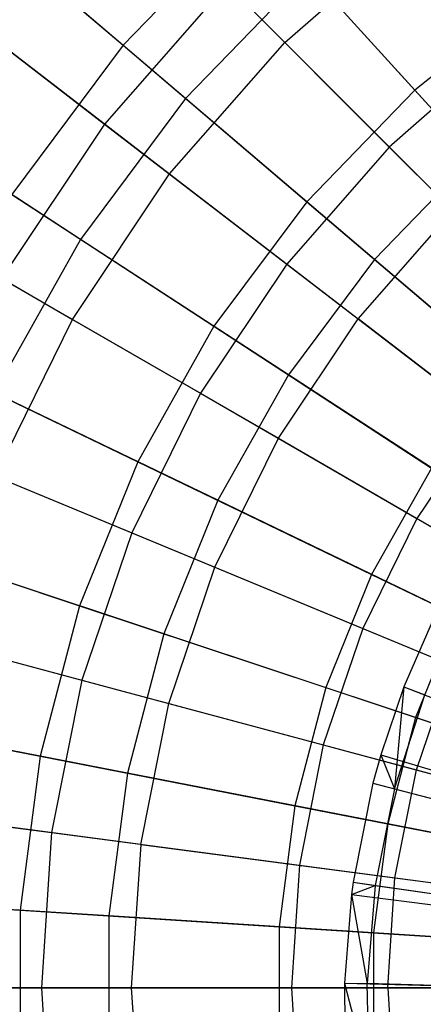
# Model space of a CAD drawing. Extents: x 0.2 to 40.1, y -6.7 to 6.7.
# Tile 12 of 256: x 1.351 to 1.755, y -3.396 to -2.411. Entities that reach past the tile are written whole.
import ezdxf

# ---------------------------------------------------------------- set-up
doc = ezdxf.new("R2010")
doc.units = 0
doc.header["$MEASUREMENT"] = 0
doc.layers.get('0').update_dxf_attribs({"color": 13, "linetype": 'CONTINUOUS'})

# ---------------------------------------------------------------- blocks, each defined once
blk = doc.blocks.new('SNOWBALL_XIV_PM3_STL')
at = {"color": 0}
for p, q in [((1.46413, -2.28201, 5.52252), (1.61633, -2.43422, 5.32787)), ((1.46413, -2.28201, 5.52252), (1.61633, -2.43422, 5.32787)), ((1.28778, -2.29507, 8.8151), (1.45453, -2.43702, 9.0091)), ((1.28778, -2.29507, 8.8151), (1.45453, -2.43702, 9.0091)), ((1.58414, -2.30318, 9.0091), (1.45453, -2.43702, 9.0091)), ((1.58414, -2.30318, 9.0091), (1.45453, -2.43702, 9.0091)), ((1.58414, -2.30318, 9.0091), (1.74635, -2.4818, 9.17455)), ((1.58414, -2.30318, 9.0091), (1.74635, -2.4818, 9.17455)), ((1.61633, -2.43422, 5.32787), (1.7478, -2.31892, 5.32787)), ((1.61633, -2.43422, 5.32787), (1.7478, -2.31892, 5.32787)), ((1.51703, -2.49023, 5.22432), (1.34404, -2.34296, 5.40864)), ((1.51703, -2.49023, 5.22432), (1.34404, -2.34296, 5.40864)), ((1.63932, -2.36395, 5.22432), (1.51703, -2.49023, 5.22432)), ((1.63932, -2.36395, 5.22432), (1.51703, -2.49023, 5.22432)), ((1.80621, -2.54771, 5.06949), (1.63932, -2.36395, 5.22432)), ((1.80621, -2.54771, 5.06949), (1.63932, -2.36395, 5.22432)), ((1.55829, -2.37617, 8.89304), (1.43591, -2.51571, 8.89304)), ((1.55829, -2.37617, 8.89304), (1.43591, -2.51571, 8.89304)), ((1.55829, -2.37617, 8.89304), (1.72088, -2.53876, 9.0701)), ((1.55829, -2.37617, 8.89304), (1.72088, -2.53876, 9.0701)), ((1.27243, -2.39027, 8.6887), (1.43591, -2.51571, 8.89304)), ((1.27243, -2.39027, 8.6887), (1.43591, -2.51571, 8.89304)), ((1.86784, -2.38492, 9.17455), (1.74635, -2.4818, 9.17455)), ((1.86784, -2.38492, 9.17455), (1.74635, -2.4818, 9.17455)), ((1.33027, -2.43465, 5.52252), (1.50104, -2.56569, 5.32787)), ((1.33027, -2.43465, 5.52252), (1.50104, -2.56569, 5.32787)), ((1.45453, -2.43702, 9.0091), (1.34309, -2.58633, 9.0091)), ((1.45453, -2.43702, 9.0091), (1.34309, -2.58633, 9.0091)), ((1.45453, -2.43702, 9.0091), (1.63825, -2.59343, 9.17455)), ((1.45453, -2.43702, 9.0091), (1.63825, -2.59343, 9.17455)), ((1.50104, -2.56569, 5.32787), (1.61633, -2.43422, 5.32787)), ((1.50104, -2.56569, 5.32787), (1.61633, -2.43422, 5.32787)), ((1.78451, -2.6024, 5.16159), (1.61633, -2.43422, 5.32787)), ((1.78451, -2.6024, 5.16159), (1.61633, -2.43422, 5.32787)), ((1.83781, -2.43621, 9.0701), (1.72088, -2.53876, 9.0701)), ((1.83781, -2.43621, 9.0701), (1.72088, -2.53876, 9.0701)), ((1.51703, -2.49023, 5.22432), (1.41189, -2.63111, 5.22432)), ((1.51703, -2.49023, 5.22432), (1.41189, -2.63111, 5.22432)), ((1.70604, -2.65114, 5.06949), (1.51703, -2.49023, 5.22432)), ((1.70604, -2.65114, 5.06949), (1.51703, -2.49023, 5.22432)), ((1.74635, -2.4818, 9.17455), (1.63825, -2.59343, 9.17455)), ((1.74635, -2.4818, 9.17455), (1.63825, -2.59343, 9.17455)), ((1.74635, -2.4818, 9.17455), (1.92107, -2.67419, 9.3089)), ((1.74635, -2.4818, 9.17455), (1.92107, -2.67419, 9.3089)), ((1.41189, -2.63111, 5.22432), (1.22148, -2.50717, 5.40864)), ((1.41189, -2.63111, 5.22432), (1.22148, -2.50717, 5.40864)), ((1.43591, -2.51571, 8.89304), (1.33279, -2.67004, 8.89304)), ((1.43591, -2.51571, 8.89304), (1.33279, -2.67004, 8.89304)), ((1.43591, -2.51571, 8.89304), (1.61833, -2.65569, 9.0701)), ((1.43591, -2.51571, 8.89304), (1.61833, -2.65569, 9.0701)), ((1.72088, -2.53876, 9.0701), (1.61833, -2.65569, 9.0701)), ((1.72088, -2.53876, 9.0701), (1.61833, -2.65569, 9.0701)), ((1.72088, -2.53876, 9.0701), (1.89781, -2.71569, 9.2171)), ((1.72088, -2.53876, 9.0701), (1.89781, -2.71569, 9.2171)), ((1.80621, -2.54771, 5.06949), (1.70604, -2.65114, 5.06949)), ((1.80621, -2.54771, 5.06949), (1.70604, -2.65114, 5.06949)), ((1.40389, -2.71108, 5.32787), (1.50104, -2.56569, 5.32787)), ((1.40389, -2.71108, 5.32787), (1.50104, -2.56569, 5.32787)), ((1.50104, -2.56569, 5.32787), (1.68973, -2.71048, 5.16159)), ((1.50104, -2.56569, 5.32787), (1.68973, -2.71048, 5.16159)), ((1.34309, -2.58633, 9.0091), (1.54531, -2.71796, 9.17455)), ((1.34309, -2.58633, 9.0091), (1.54531, -2.71796, 9.17455)), ((1.63825, -2.59343, 9.17455), (1.54531, -2.71796, 9.17455)), ((1.63825, -2.59343, 9.17455), (1.54531, -2.71796, 9.17455)), ((1.63825, -2.59343, 9.17455), (1.83614, -2.76189, 9.3089)), ((1.63825, -2.59343, 9.17455), (1.83614, -2.76189, 9.3089)), ((1.21747, -2.60346, 5.52252), (1.40389, -2.71108, 5.32787)), ((1.21747, -2.60346, 5.52252), (1.40389, -2.71108, 5.32787)), ((1.68973, -2.71048, 5.16159), (1.78451, -2.6024, 5.16159)), ((1.68973, -2.71048, 5.16159), (1.78451, -2.6024, 5.16159)), ((1.41189, -2.63111, 5.22432), (1.32563, -2.78428, 5.22432)), ((1.41189, -2.63111, 5.22432), (1.32563, -2.78428, 5.22432)), ((1.61993, -2.76653, 5.06949), (1.41189, -2.63111, 5.22432)), ((1.61993, -2.76653, 5.06949), (1.41189, -2.63111, 5.22432)), ((1.61833, -2.65569, 9.0701), (1.53192, -2.785, 9.0701)), ((1.61833, -2.65569, 9.0701), (1.53192, -2.785, 9.0701)), ((1.61833, -2.65569, 9.0701), (1.81684, -2.80801, 9.2171)), ((1.61833, -2.65569, 9.0701), (1.81684, -2.80801, 9.2171)), ((1.70604, -2.65114, 5.06949), (1.61993, -2.76653, 5.06949)), ((1.70604, -2.65114, 5.06949), (1.61993, -2.76653, 5.06949)), ((1.90818, -2.82322, 4.94654), (1.70604, -2.65114, 5.06949)), ((1.90818, -2.82322, 4.94654), (1.70604, -2.65114, 5.06949)), ((1.33279, -2.67004, 8.89304), (1.53192, -2.785, 9.0701)), ((1.33279, -2.67004, 8.89304), (1.53192, -2.785, 9.0701)), ((1.32655, -2.86791, 5.32787), (1.40389, -2.71108, 5.32787)), ((1.32655, -2.86791, 5.32787), (1.40389, -2.71108, 5.32787)), ((1.40389, -2.71108, 5.32787), (1.60987, -2.83, 5.16159)), ((1.40389, -2.71108, 5.32787), (1.60987, -2.83, 5.16159)), ((1.60987, -2.83, 5.16159), (1.68973, -2.71048, 5.16159)), ((1.60987, -2.83, 5.16159), (1.68973, -2.71048, 5.16159)), ((1.8934, -2.86676, 5.02626), (1.68973, -2.71048, 5.16159)), ((1.8934, -2.86676, 5.02626), (1.68973, -2.71048, 5.16159)), ((1.54531, -2.71796, 9.17455), (1.46906, -2.85335, 9.17455)), ((1.54531, -2.71796, 9.17455), (1.46906, -2.85335, 9.17455)), ((1.54531, -2.71796, 9.17455), (1.76312, -2.85973, 9.3089)), ((1.54531, -2.71796, 9.17455), (1.76312, -2.85973, 9.3089)), ((1.25167, -2.74866, 9.0091), (1.46906, -2.85335, 9.17455)), ((1.25167, -2.74866, 9.0091), (1.46906, -2.85335, 9.17455)), ((1.61993, -2.76653, 5.06949), (1.54928, -2.89198, 5.06949)), ((1.61993, -2.76653, 5.06949), (1.54928, -2.89198, 5.06949)), ((1.84241, -2.91135, 4.94654), (1.61993, -2.76653, 5.06949)), ((1.84241, -2.91135, 4.94654), (1.61993, -2.76653, 5.06949)), ((1.54928, -2.89198, 5.06949), (1.32563, -2.78428, 5.22432)), ((1.54928, -2.89198, 5.06949), (1.32563, -2.78428, 5.22432)), ((1.53192, -2.785, 9.0701), (1.46314, -2.92449, 9.0701)), ((1.53192, -2.785, 9.0701), (1.46314, -2.92449, 9.0701)), ((1.53192, -2.785, 9.0701), (1.74862, -2.91011, 9.2171)), ((1.53192, -2.785, 9.0701), (1.74862, -2.91011, 9.2171)), ((1.81684, -2.80801, 9.2171), (1.74862, -2.91011, 9.2171)), ((1.81684, -2.80801, 9.2171), (1.74862, -2.91011, 9.2171)), ((1.54628, -2.95893, 5.16159), (1.60987, -2.83, 5.16159)), ((1.54628, -2.95893, 5.16159), (1.60987, -2.83, 5.16159)), ((1.60987, -2.83, 5.16159), (1.83219, -2.95836, 5.02626)), ((1.60987, -2.83, 5.16159), (1.83219, -2.95836, 5.02626)), ((1.2507, -2.8365, 8.89304), (1.46314, -2.92449, 9.0701)), ((1.2507, -2.8365, 8.89304), (1.46314, -2.92449, 9.0701)), ((1.46906, -2.85335, 9.17455), (1.41075, -2.99738, 9.17455)), ((1.46906, -2.85335, 9.17455), (1.41075, -2.99738, 9.17455)), ((1.46906, -2.85335, 9.17455), (1.70321, -2.96611, 9.3089)), ((1.46906, -2.85335, 9.17455), (1.70321, -2.96611, 9.3089)), ((1.76312, -2.85973, 9.3089), (1.70321, -2.96611, 9.3089)), ((1.76312, -2.85973, 9.3089), (1.70321, -2.96611, 9.3089)), ((1.32655, -2.86791, 5.32787), (1.54628, -2.95893, 5.16159)), ((1.32655, -2.86791, 5.32787), (1.54628, -2.95893, 5.16159)), ((1.54928, -2.89198, 5.06949), (1.49524, -3.02544, 5.06949)), ((1.54928, -2.89198, 5.06949), (1.49524, -3.02544, 5.06949)), ((1.78845, -3.00716, 4.94654), (1.54928, -2.89198, 5.06949)), ((1.78845, -3.00716, 4.94654), (1.54928, -2.89198, 5.06949)), ((1.74862, -2.91011, 9.2171), (1.69431, -3.02025, 9.2171)), ((1.74862, -2.91011, 9.2171), (1.69431, -3.02025, 9.2171)), ((1.74862, -2.91011, 9.2171), (1.9795, -3.04341, 9.33175)), ((1.74862, -2.91011, 9.2171), (1.9795, -3.04341, 9.33175)), ((1.18175, -2.92135, 9.0091), (1.41075, -2.99738, 9.17455)), ((1.18175, -2.92135, 9.0091), (1.41075, -2.99738, 9.17455)), ((1.46314, -2.92449, 9.0701), (1.41314, -3.07176, 9.0701)), ((1.46314, -2.92449, 9.0701), (1.41314, -3.07176, 9.0701)), ((1.46314, -2.92449, 9.0701), (1.69431, -3.02025, 9.2171)), ((1.46314, -2.92449, 9.0701), (1.69431, -3.02025, 9.2171)), ((1.49524, -3.02544, 5.06949), (1.25966, -2.94722, 5.22432)), ((1.49524, -3.02544, 5.06949), (1.25966, -2.94722, 5.22432)), ((1.50008, -3.09506, 5.16159), (1.54628, -2.95893, 5.16159)), ((1.50008, -3.09506, 5.16159), (1.54628, -2.95893, 5.16159)), ((1.54628, -2.95893, 5.16159), (1.78346, -3.05717, 5.02626)), ((1.54628, -2.95893, 5.16159), (1.78346, -3.05717, 5.02626)), ((1.70321, -2.96611, 9.3089), (1.65739, -3.07927, 9.3089)), ((1.70321, -2.96611, 9.3089), (1.65739, -3.07927, 9.3089)), ((1.70321, -2.96611, 9.3089), (1.95052, -3.08521, 9.41009)), ((1.70321, -2.96611, 9.3089), (1.95052, -3.08521, 9.41009)), ((1.41075, -2.99738, 9.17455), (1.37133, -3.14769, 9.17455)), ((1.41075, -2.99738, 9.17455), (1.37133, -3.14769, 9.17455)), ((1.41075, -2.99738, 9.17455), (1.65739, -3.07927, 9.3089)), ((1.41075, -2.99738, 9.17455), (1.65739, -3.07927, 9.3089)), ((1.19104, -3.01225, 8.89304), (1.41314, -3.07176, 9.0701)), ((1.19104, -3.01225, 8.89304), (1.41314, -3.07176, 9.0701)), ((1.78845, -3.00716, 4.94654), (1.74719, -3.10909, 4.94654)), ((1.78845, -3.00716, 4.94654), (1.74719, -3.10909, 4.94654)), ((1.69431, -3.02025, 9.2171), (1.65484, -3.13653, 9.2171)), ((1.69431, -3.02025, 9.2171), (1.65484, -3.13653, 9.2171)), ((1.69431, -3.02025, 9.2171), (1.94061, -3.12227, 9.33175)), ((1.69431, -3.02025, 9.2171), (1.94061, -3.12227, 9.33175)), ((1.76374, -3.01364, 9.36372), (1.7356, -3.07849, 9.36372)), ((1.76374, -3.01364, 9.36372), (1.7356, -3.07849, 9.36372)), ((1.49524, -3.02544, 5.06949), (1.45872, -3.16471, 5.06949)), ((1.49524, -3.02544, 5.06949), (1.45872, -3.16471, 5.06949)), ((1.74719, -3.10909, 4.94654), (1.49524, -3.02544, 5.06949)), ((1.74719, -3.10909, 4.94654), (1.49524, -3.02544, 5.06949)), ((1.27034, -3.0335, 5.32787), (1.50008, -3.09506, 5.16159)), ((1.27034, -3.0335, 5.32787), (1.50008, -3.09506, 5.16159)), ((1.74805, -3.1615, 5.02626), (1.78346, -3.05717, 5.02626)), ((1.74805, -3.1615, 5.02626), (1.78346, -3.05717, 5.02626)), ((1.41314, -3.07176, 9.0701), (1.3828, -3.2243, 9.0701)), ((1.41314, -3.07176, 9.0701), (1.3828, -3.2243, 9.0701)), ((1.41314, -3.07176, 9.0701), (1.65484, -3.13653, 9.2171)), ((1.41314, -3.07176, 9.0701), (1.65484, -3.13653, 9.2171)), ((1.65739, -3.07927, 9.3089), (1.62643, -3.19737, 9.3089)), ((1.65739, -3.07927, 9.3089), (1.62643, -3.19737, 9.3089)), ((1.65739, -3.07927, 9.3089), (1.91791, -3.16577, 9.41009)), ((1.65739, -3.07927, 9.3089), (1.91791, -3.16577, 9.41009)), ((1.7356, -3.07849, 9.36372), (1.71234, -3.14661, 9.36372)), ((1.7356, -3.07849, 9.36372), (1.71234, -3.14661, 9.36372)), ((1.7356, -3.07849, 9.36372), (1.72626, -3.18041, 9.37421)), ((1.7356, -3.07849, 9.36372), (1.72626, -3.18041, 9.37421)), ((1.7356, -3.07849, 9.36372), (1.75656, -3.08661, 9.37421)), ((1.7356, -3.07849, 9.36372), (1.75656, -3.08661, 9.37421)), ((1.7356, -3.07849, 9.36372), (2.39457, -3.33377, 9.58026)), ((1.7356, -3.07849, 9.36372), (2.39457, -3.33377, 9.58026)), ((1.72626, -3.18041, 9.37421), (1.75656, -3.08661, 9.37421)), ((1.72626, -3.18041, 9.37421), (1.75656, -3.08661, 9.37421)), ((1.47203, -3.23605, 5.16159), (1.50008, -3.09506, 5.16159)), ((1.47203, -3.23605, 5.16159), (1.50008, -3.09506, 5.16159)), ((1.50008, -3.09506, 5.16159), (1.74805, -3.1615, 5.02626)), ((1.50008, -3.09506, 5.16159), (1.74805, -3.1615, 5.02626)), ((1.1345, -3.10156, 9.0091), (1.37133, -3.14769, 9.17455)), ((1.1345, -3.10156, 9.0091), (1.37133, -3.14769, 9.17455)), ((1.74719, -3.10909, 4.94654), (1.71929, -3.21545, 4.94654)), ((1.74719, -3.10909, 4.94654), (1.71929, -3.21545, 4.94654)), ((2.01162, -3.19688, 4.85734), (1.74719, -3.10909, 4.94654)), ((2.01162, -3.19688, 4.85734), (1.74719, -3.10909, 4.94654)), ((1.45872, -3.16471, 5.06949), (1.21507, -3.11726, 5.22432)), ((1.45872, -3.16471, 5.06949), (1.21507, -3.11726, 5.22432)), ((1.65484, -3.13653, 9.2171), (1.63088, -3.25696, 9.2171)), ((1.65484, -3.13653, 9.2171), (1.63088, -3.25696, 9.2171)), ((1.65484, -3.13653, 9.2171), (1.91235, -3.20553, 9.33175)), ((1.65484, -3.13653, 9.2171), (1.91235, -3.20553, 9.33175)), ((1.37133, -3.14769, 9.17455), (1.35146, -3.3018, 9.17455)), ((1.37133, -3.14769, 9.17455), (1.35146, -3.3018, 9.17455)), ((1.37133, -3.14769, 9.17455), (1.62643, -3.19737, 9.3089)), ((1.37133, -3.14769, 9.17455), (1.62643, -3.19737, 9.3089)), ((1.71234, -3.14661, 9.36372), (1.70451, -3.17473, 9.36372)), ((1.71234, -3.14661, 9.36372), (1.70451, -3.17473, 9.36372)), ((1.71234, -3.14661, 9.36372), (1.72626, -3.18041, 9.37421)), ((1.71234, -3.14661, 9.36372), (1.72626, -3.18041, 9.37421)), ((1.71234, -3.14661, 9.36372), (2.38987, -3.34754, 9.58026)), ((1.71234, -3.14661, 9.36372), (2.38987, -3.34754, 9.58026)), ((1.45872, -3.16471, 5.06949), (1.44031, -3.3075, 5.06949)), ((1.45872, -3.16471, 5.06949), (1.44031, -3.3075, 5.06949)), ((1.71929, -3.21545, 4.94654), (1.45872, -3.16471, 5.06949)), ((1.71929, -3.21545, 4.94654), (1.45872, -3.16471, 5.06949)), ((1.72656, -3.26956, 5.02626), (1.74805, -3.1615, 5.02626)), ((1.72656, -3.26956, 5.02626), (1.74805, -3.1615, 5.02626)), ((1.74805, -3.1615, 5.02626), (2.01039, -3.23179, 4.924)), ((1.74805, -3.1615, 5.02626), (2.01039, -3.23179, 4.924)), ((1.70451, -3.17473, 9.36372), (1.68459, -3.27389, 9.36372)), ((1.70451, -3.17473, 9.36372), (1.68459, -3.27389, 9.36372)), ((1.70451, -3.17473, 9.36372), (1.72626, -3.18041, 9.37421)), ((1.70451, -3.17473, 9.36372), (1.72626, -3.18041, 9.37421)), ((1.70451, -3.17473, 9.36372), (2.38829, -3.35323, 9.58026)), ((1.70451, -3.17473, 9.36372), (2.38829, -3.35323, 9.58026)), ((1.72626, -3.18041, 9.37421), (1.70685, -3.27705, 9.37421)), ((1.72626, -3.18041, 9.37421), (1.70685, -3.27705, 9.37421)), ((1.72626, -3.18041, 9.37421), (1.84821, -3.21225, 9.42828)), ((1.72626, -3.18041, 9.37421), (1.84821, -3.21225, 9.42828)), ((1.15483, -3.19429, 8.89304), (1.3828, -3.2243, 9.0701)), ((1.15483, -3.19429, 8.89304), (1.3828, -3.2243, 9.0701)), ((1.62643, -3.19737, 9.3089), (1.61081, -3.31845, 9.3089)), ((1.62643, -3.19737, 9.3089), (1.61081, -3.31845, 9.3089)), ((1.62643, -3.19737, 9.3089), (1.89586, -3.24984, 9.41009)), ((1.62643, -3.19737, 9.3089), (1.89586, -3.24984, 9.41009)), ((1.47203, -3.23605, 5.16159), (1.23622, -3.205, 5.32787)), ((1.47203, -3.23605, 5.16159), (1.23622, -3.205, 5.32787)), ((1.71929, -3.21545, 4.94654), (1.70523, -3.32451, 4.94654)), ((1.71929, -3.21545, 4.94654), (1.70523, -3.32451, 4.94654)), ((1.99278, -3.26872, 4.85734), (1.71929, -3.21545, 4.94654)), ((1.99278, -3.26872, 4.85734), (1.71929, -3.21545, 4.94654)), ((1.3828, -3.2243, 9.0701), (1.37263, -3.37949, 9.0701)), ((1.3828, -3.2243, 9.0701), (1.37263, -3.37949, 9.0701)), ((1.3828, -3.2243, 9.0701), (1.63088, -3.25696, 9.2171)), ((1.3828, -3.2243, 9.0701), (1.63088, -3.25696, 9.2171)), ((1.47203, -3.23605, 5.16159), (1.46263, -3.37949, 5.16159)), ((1.47203, -3.23605, 5.16159), (1.46263, -3.37949, 5.16159)), ((1.47203, -3.23605, 5.16159), (1.72656, -3.26956, 5.02626)), ((1.47203, -3.23605, 5.16159), (1.72656, -3.26956, 5.02626)), ((1.63088, -3.25696, 9.2171), (1.62285, -3.37949, 9.2171)), ((1.63088, -3.25696, 9.2171), (1.62285, -3.37949, 9.2171)), ((1.63088, -3.25696, 9.2171), (1.8952, -3.29176, 9.33175)), ((1.63088, -3.25696, 9.2171), (1.8952, -3.29176, 9.33175)), ((1.68459, -3.27389, 9.36372), (1.68294, -3.28611, 9.36372)), ((1.68459, -3.27389, 9.36372), (1.68294, -3.28611, 9.36372)), ((1.68294, -3.28611, 9.36372), (1.70685, -3.27705, 9.37421)), ((1.68294, -3.28611, 9.36372), (1.70685, -3.27705, 9.37421)), ((1.68459, -3.27389, 9.36372), (1.70685, -3.27705, 9.37421)), ((1.68459, -3.27389, 9.36372), (1.70685, -3.27705, 9.37421)), ((1.68459, -3.27389, 9.36372), (2.38426, -3.37328, 9.58026)), ((1.68459, -3.27389, 9.36372), (2.38426, -3.37328, 9.58026)), ((1.70685, -3.27705, 9.37421), (1.69858, -3.37528, 9.37421)), ((1.70685, -3.27705, 9.37421), (1.69858, -3.37528, 9.37421)), ((1.70685, -3.27705, 9.37421), (1.83163, -3.29478, 9.42828)), ((1.70685, -3.27705, 9.37421), (1.83163, -3.29478, 9.42828)), ((1.71935, -3.37949, 5.02626), (1.72656, -3.26956, 5.02626)), ((1.71935, -3.37949, 5.02626), (1.72656, -3.26956, 5.02626)), ((1.72656, -3.26956, 5.02626), (1.99582, -3.30501, 4.924)), ((1.72656, -3.26956, 5.02626), (1.99582, -3.30501, 4.924)), ((1.11067, -3.28634, 9.0091), (1.35146, -3.3018, 9.17455)), ((1.11067, -3.28634, 9.0091), (1.35146, -3.3018, 9.17455)), ((1.68294, -3.28611, 9.36372), (1.6761, -3.37468, 9.36372)), ((1.68294, -3.28611, 9.36372), (1.6761, -3.37468, 9.36372)), ((1.68294, -3.28611, 9.36372), (1.69858, -3.37528, 9.37421)), ((1.68294, -3.28611, 9.36372), (1.69858, -3.37528, 9.37421)), ((1.68294, -3.28611, 9.36372), (2.38393, -3.37575, 9.58026)), ((1.68294, -3.28611, 9.36372), (2.38393, -3.37575, 9.58026)), ((1.44031, -3.3075, 5.06949), (1.19259, -3.2916, 5.22432)), ((1.44031, -3.3075, 5.06949), (1.19259, -3.2916, 5.22432)), ((1.35146, -3.3018, 9.17455), (1.35146, -3.45719, 9.17455)), ((1.35146, -3.3018, 9.17455), (1.61081, -3.31845, 9.3089)), ((1.35146, -3.3018, 9.17455), (1.61081, -3.31845, 9.3089)), ((1.35146, -3.3018, 9.17455), (1.35146, -3.45719, 9.17455)), ((1.44031, -3.3075, 5.06949), (1.44031, -3.45148, 5.06949)), ((1.44031, -3.3075, 5.06949), (1.44031, -3.45148, 5.06949)), ((1.70523, -3.32451, 4.94654), (1.44031, -3.3075, 5.06949)), ((1.70523, -3.32451, 4.94654), (1.44031, -3.3075, 5.06949)), ((1.61081, -3.31845, 9.3089), (1.61081, -3.44054, 9.3089)), ((1.61081, -3.31845, 9.3089), (1.88475, -3.33604, 9.41009)), ((1.61081, -3.31845, 9.3089), (1.61081, -3.44054, 9.3089)), ((1.61081, -3.31845, 9.3089), (1.88475, -3.33604, 9.41009)), ((1.70523, -3.32451, 4.94654), (1.70523, -3.43448, 4.94654)), ((1.98329, -3.34237, 4.85734), (1.70523, -3.32451, 4.94654)), ((1.98329, -3.34237, 4.85734), (1.70523, -3.32451, 4.94654)), ((1.70523, -3.32451, 4.94654), (1.70523, -3.43448, 4.94654)), ((1.6761, -3.37468, 9.36372), (1.69858, -3.37528, 9.37421)), ((1.6761, -3.37468, 9.36372), (1.70156, -3.47381, 9.37421)), ((1.6761, -3.37468, 9.36372), (1.69858, -3.37528, 9.37421)), ((1.6761, -3.37468, 9.36372), (1.67629, -3.42851, 9.36372)), ((1.6761, -3.37468, 9.36372), (1.70156, -3.47381, 9.37421)), ((1.6761, -3.37468, 9.36372), (1.67629, -3.42851, 9.36372)), ((1.6761, -3.37468, 9.36372), (2.38254, -3.39366, 9.58026)), ((1.6761, -3.37468, 9.36372), (2.38254, -3.39366, 9.58026)), ((1.82457, -3.37867, 9.42828), (1.69858, -3.37528, 9.37421)), ((1.70156, -3.47381, 9.37421), (1.69858, -3.37528, 9.37421)), ((1.70156, -3.47381, 9.37421), (1.69858, -3.37528, 9.37421)), ((1.82457, -3.37867, 9.42828), (1.69858, -3.37528, 9.37421)), ((1.37263, -3.37949, 9.0701), (1.14269, -3.37949, 8.89304)), ((1.37263, -3.37949, 9.0701), (1.14269, -3.37949, 8.89304)), ((1.22479, -3.37949, 5.32787), (1.46263, -3.37949, 5.16159)), ((1.22479, -3.37949, 5.32787), (1.46263, -3.37949, 5.16159)), ((1.37263, -3.37949, 9.0701), (1.3828, -3.53469, 9.0701)), ((1.62285, -3.37949, 9.2171), (1.37263, -3.37949, 9.0701)), ((1.62285, -3.37949, 9.2171), (1.37263, -3.37949, 9.0701)), ((1.37263, -3.37949, 9.0701), (1.3828, -3.53469, 9.0701)), ((1.46263, -3.37949, 5.16159), (1.47203, -3.52294, 5.16159)), ((1.46263, -3.37949, 5.16159), (1.71935, -3.37949, 5.02626)), ((1.46263, -3.37949, 5.16159), (1.47203, -3.52294, 5.16159)), ((1.46263, -3.37949, 5.16159), (1.71935, -3.37949, 5.02626)), ((1.88945, -3.37949, 9.33175), (1.62285, -3.37949, 9.2171)), ((1.88945, -3.37949, 9.33175), (1.62285, -3.37949, 9.2171)), ((1.62285, -3.37949, 9.2171), (1.63088, -3.50203, 9.2171)), ((1.62285, -3.37949, 9.2171), (1.63088, -3.50203, 9.2171)), ((1.71935, -3.37949, 5.02626), (1.99094, -3.37949, 4.924)), ((1.71935, -3.37949, 5.02626), (1.72656, -3.48943, 5.02626)), ((1.71935, -3.37949, 5.02626), (1.72656, -3.48943, 5.02626)), ((1.71935, -3.37949, 5.02626), (1.99094, -3.37949, 4.924))]:
    blk.add_line(p, q, dxfattribs=at)
blk = doc.blocks.new('GRUPUJ_1')
at = {"color": 0}
blk.add_blockref('SNOWBALL_XIV_PM3_STL', (-0.20617, 6.65964, -0.51186), dxfattribs=at)

msp = doc.modelspace()

# ---------------------------------------------------------------- block references
at = {"color": 0}
msp.add_blockref('GRUPUJ_1', (0.20617, -6.65964, 0.51186), dxfattribs=at)

doc.saveas('drawing.dxf')
